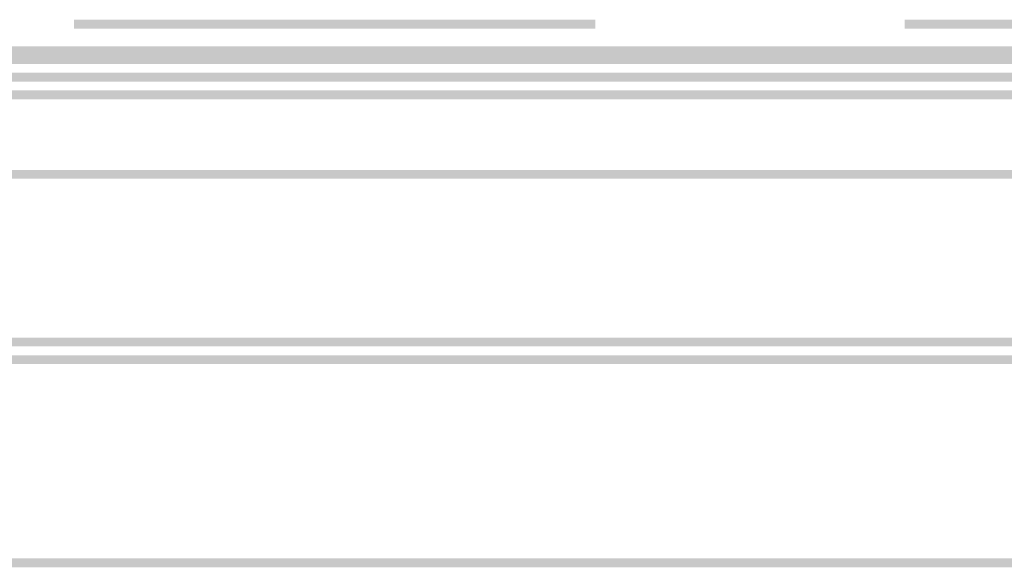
# Model space of a CAD drawing. Header units: millimetres. Extents: x 46 to 491, y -41 to 547.
# Tile 125 of 140: x 392.27 to 396.99, y 148.5 to 151.12. Entities that reach past the tile are written whole.
import ezdxf

# ---------------------------------------------------------------- set-up
doc = ezdxf.new("R2010")
doc.units = ezdxf.units.MM
doc.header["$LTSCALE"] = 10
doc.layers.add('xref', color=252, linetype='Continuous')

# ---------------------------------------------------------------- blocks, each defined once
blk = doc.blocks.new('stacja')
h = blk.add_hatch(color=9)
h.dxf.hatch_style = 2
h.paths.add_polyline_path([(341.037334, 100.668666), (341.037334, 100.711), (338.539667, 100.668666)])
h = blk.add_hatch(color=9)
h.dxf.hatch_style = 2
h.paths.add_polyline_path([(341.037334, 100.711), (338.539667, 100.668666), (338.539667, 100.711)])
h = blk.add_hatch(color=9)
h.dxf.hatch_style = 2
h.paths.add_polyline_path([(345.059, 100.668666), (345.059, 100.711), (342.519, 100.668666)])
h = blk.add_hatch(color=9)
h.dxf.hatch_style = 2
h.paths.add_polyline_path([(345.059, 100.711), (342.519, 100.668666), (342.519, 100.711)])
h = blk.add_hatch(color=9)
h.dxf.hatch_style = 2
h.paths.add_polyline_path([(336.042, 100.584), (336.042, 100.499333), (351.493667, 100.584)])
h = blk.add_hatch(color=9)
h.dxf.hatch_style = 2
h.paths.add_polyline_path([(336.042, 100.499333), (351.493667, 100.584), (351.493667, 100.499333)])
h = blk.add_hatch(color=9)
h.dxf.hatch_style = 2
h.paths.add_polyline_path([(336.042, 100.457), (336.042, 100.414666), (351.493667, 100.457)])
h = blk.add_hatch(color=9)
h.dxf.hatch_style = 2
h.paths.add_polyline_path([(336.042, 100.414666), (351.493667, 100.457), (351.493667, 100.414666)])
h = blk.add_hatch(color=9)
h.dxf.hatch_style = 2
h.paths.add_polyline_path([(337.142667, 100.372333), (337.142667, 100.33), (350.435334, 100.372333)])
h = blk.add_hatch(color=9)
h.dxf.hatch_style = 2
h.paths.add_polyline_path([(337.142667, 100.33), (350.435334, 100.372333), (350.435334, 100.33)])
h = blk.add_hatch(color=9)
h.dxf.hatch_style = 2
h.paths.add_polyline_path([(350.435334, 99.949), (350.435334, 99.991333), (337.142667, 99.949)])
h = blk.add_hatch(color=9)
h.dxf.hatch_style = 2
h.paths.add_polyline_path([(350.435334, 99.991333), (337.142667, 99.949), (337.142667, 99.991333)])
h = blk.add_hatch(color=9)
h.dxf.hatch_style = 2
h.paths.add_polyline_path([(350.774, 99.144666), (350.774, 99.187), (336.804, 99.144666)])
h = blk.add_hatch(color=9)
h.dxf.hatch_style = 2
h.paths.add_polyline_path([(350.774, 99.187), (336.804, 99.144666), (336.804, 99.187)])
h = blk.add_hatch(color=9)
h.dxf.hatch_style = 2
h.paths.add_polyline_path([(350.774, 99.06), (350.774, 99.102333), (336.804, 99.06)])
h = blk.add_hatch(color=9)
h.dxf.hatch_style = 2
h.paths.add_polyline_path([(350.774, 99.102333), (336.804, 99.06), (336.804, 99.102333)])
h = blk.add_hatch(color=9)
h.dxf.hatch_style = 2
h.paths.add_polyline_path([(350.689334, 98.086333), (350.689334, 98.128666), (336.888667, 98.086333)])
h = blk.add_hatch(color=9)
h.dxf.hatch_style = 2
h.paths.add_polyline_path([(350.689334, 98.128666), (336.888667, 98.086333), (336.888667, 98.128666)])

msp = doc.modelspace()

# ---------------------------------------------------------------- block references
at = {"layer": 'xref'}
msp.add_blockref('stacja', (53.992334, 50.410128), dxfattribs=at)

doc.saveas('drawing.dxf')
